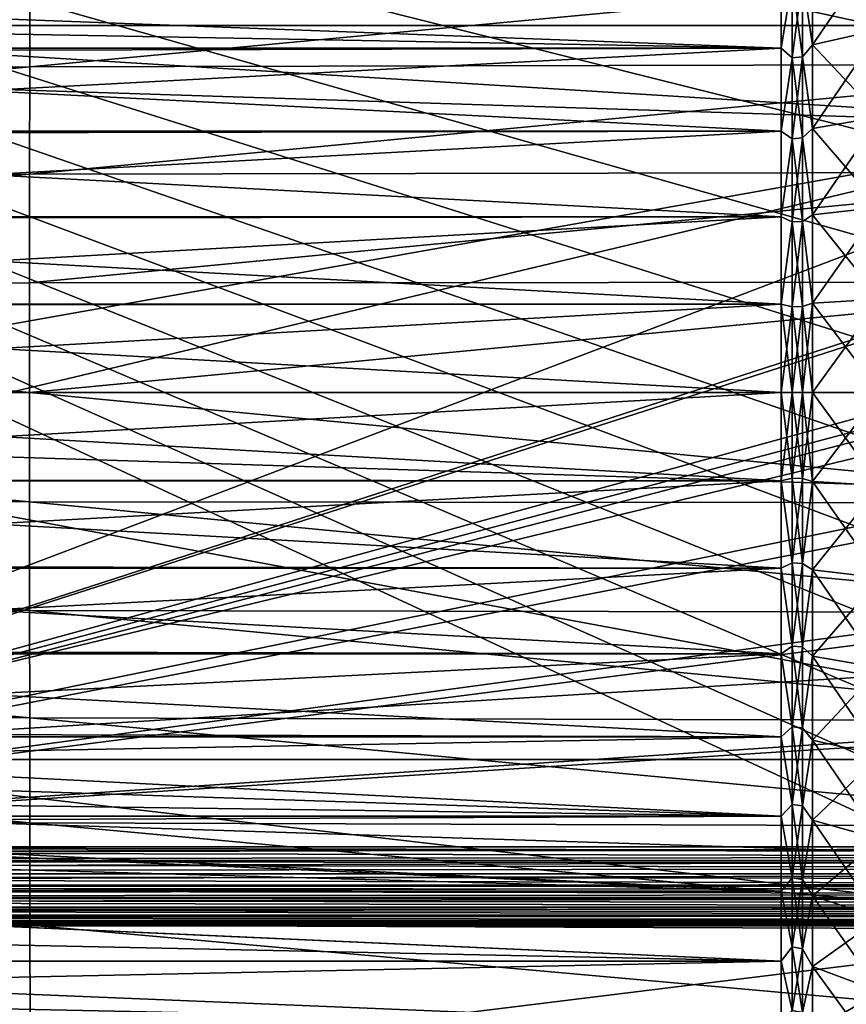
# Model space of a CAD drawing. Header units: metres. Extents: x -258 to 72, y -72 to 102.
# Tile 75 of 256: x -47 to -36, y -8 to 5. Entities that reach past the tile are written whole.
import ezdxf

# ---------------------------------------------------------------- set-up
doc = ezdxf.new("R2010")
doc.units = ezdxf.units.M
doc.layers.add('solid_FREESTAND_ASM_SW0005', color=7, linetype='CONTINUOUS')

msp = doc.modelspace()

# ---------------------------------------------------------------- linework, layer by layer
at = {"layer": 'solid_FREESTAND_ASM_SW0005'}
for points in [[(-76.866859, 13.5, 45.799999), (-18.621225, -13.5, 45.799999), (-19.621469, -11.999912, 45.799999)], [(-76.866859, -13.5, 45.799999), (-18.621225, -13.5, 45.799999), (-76.866859, 13.5, 45.799999)], [(-76.866859, 13.5, 45.799999), (-19.621469, -11.999912, 45.799999), (-20.501156, -10.426056, 45.799999)], [(-76.866859, 13.5, 45.799999), (-20.501156, -10.426056, 45.799999), (-21.254854, -8.788127, 45.799999)], [(-76.866859, 13.5, 45.799999), (-21.254854, -8.788127, 45.799999), (-21.877932, -7.096202, 45.799999)], [(-76.866859, 13.5, 45.799999), (-21.877932, -7.096202, 45.799999), (-22.366564, -5.36067, 45.799999)], [(-76.866859, 13.5, 45.799999), (-22.366564, -5.36067, 45.799999), (-22.717751, -3.592184, 45.799999)], [(-76.866859, 13.5, 45.799999), (-22.717751, -3.592184, 45.799999), (-22.929329, -1.801623, 45.799999)], [(-76.866859, 13.5, 45.799999), (-22.929329, -1.801623, 45.799999), (-23, 0, 45.799999)], [(-76.866859, 13.5, 45.799999), (-23, 0, 45.799999), (-22.929329, 1.801623, 45.799999)], [(-76.866859, 13.5, 45.799999), (-22.929329, 1.801623, 45.799999), (-22.717751, 3.592184, 45.799999)], [(-76.866859, 13.5, 45.799999), (-22.717751, 3.592184, 45.799999), (-22.366564, 5.36067, 45.799999)], [(72.351036, 4.645118, -887), (-72.351036, 4.645123, -887), (-71.904762, 9.271183, -887)], [(72.351036, 4.645118, -887), (-71.904762, 9.271183, -887), (71.904762, 9.271173, -887)], [(-51.326485, 9.093747, -872.5448), (-51.736538, 4.55509, -872.539917), (-32.482037, 6.77121, -872.140686)], [(-51.736538, 4.55509, -872.539917), (-32.785225, 3.391637, -872.137024), (-32.482037, 6.77121, -872.140686)], [(-86.5, 5.75, 111.550003), (-86.5, -5.75, 111.550003), (-24.43742, -5.75, 111.550003)], [(-24.43742, 5.75, 111.550003), (-86.5, 5.75, 111.550003), (-24.43742, -5.75, 111.550003)], [(-56.184334, -5.75, 103.550003), (-25.868656, 5.75001, 103.550003), (-26.203732, 3.95151, 103.550003)], [(-56.184334, 5.75, 103.550003), (-25.868656, 5.75001, 103.550003), (-56.184334, -5.75, 103.550003)], [(-36.853588, 4.399899, 22.047022), (-36, 4.59423, 21.594135), (-36, 5.653763, 22.113859)], [(-36.853588, 4.399899, 22.047022), (-36, 5.653763, 22.113859), (-36.853588, 5.414601, 22.544758)], [(-36.853588, 5.414603, 42.055241), (-36, 5.653763, 42.486141), (-36, 4.59423, 43.005867)], [(-46.770412, 4.119072, 18.725595), (-32.103474, 5.494873, 18.563774), (-32.104721, 4.154687, 18.084873)], [(-46.770412, 4.119072, 18.725595), (-46.769188, 5.449687, 19.177399), (-32.103474, 5.494873, 18.563774)], [(-61.436104, 4.0813, 19.365108), (-46.769188, 5.449687, 19.177399), (-46.770412, 4.119072, 18.725595)], [(-61.436104, 4.0813, 19.365108), (-61.434902, 5.40183, 19.788969), (-46.769188, 5.449687, 19.177399)], [(-37.25359, 5.362586, 22.63847), (-57, 5.363767, 22.639126), (-57, 4.358649, 22.145952)], [(-37.25359, 4.357632, 22.145515), (-37.25359, 5.362586, 22.63847), (-57, 4.358649, 22.145952)], [(-37.25359, 5.362588, 41.961529), (-37.25359, 4.357634, 42.454483), (-56.805454, 5.096658, 42.104416)], [(-37.11467, 5.214663, 42.05595), (-37.25359, 4.357634, 42.454483), (-37.25359, 5.362588, 41.961529)], [(-37.11467, 5.214663, 22.544052), (-37.25359, 5.362586, 22.63847), (-37.25359, 4.357632, 22.145515)], [(-36.979843, 5.231699, 42.087822), (-36.853588, 5.414603, 42.055241), (-36.853588, 4.399901, 42.552979)], [(-36.979843, 5.231699, 22.512178), (-36.853588, 4.399899, 22.047022), (-36.853588, 5.414601, 22.544758)], [(-36.853588, 5.414603, 42.055241), (-36, 4.59423, 43.005867), (-36.853588, 4.399901, 42.552979)], [(-37.11467, 5.214663, 42.05595), (-37.11467, 4.233303, 42.520096), (-37.25359, 4.357634, 42.454483)], [(-37.11467, 4.233303, 22.079903), (-37.11467, 5.214663, 22.544052), (-37.25359, 4.357632, 22.145515)], [(-36.979843, 4.247133, 42.553486), (-37.11467, 5.214663, 42.05595), (-36.979843, 5.231699, 42.087822)], [(-36.979843, 5.231699, 22.512178), (-37.11467, 5.214663, 22.544052), (-37.11467, 4.233303, 22.079903)], [(-36.979843, 5.231699, 22.512178), (-37.11467, 4.233303, 22.079903), (-36.979843, 4.247133, 22.046515)], [(-36.979843, 4.247133, 42.553486), (-37.11467, 4.233303, 42.520096), (-37.11467, 5.214663, 42.05595)], [(-36.979843, 4.247133, 42.553486), (-36.979843, 5.231699, 42.087822), (-36.853588, 4.399901, 42.552979)], [(-36.979843, 5.231699, 22.512178), (-36.979843, 4.247133, 22.046515), (-36.853588, 4.399899, 22.047022)], [(-37.25359, 4.357634, 42.454483), (-56.89658, 4.7165, 42.292854), (-56.805454, 5.096658, 42.104416)], [(-72.351036, 4.645123, -887), (72.5, 0, -887), (-72.5, 0, -887)], [(72.351036, 4.645118, -887), (72.5, 0, -887), (-72.351036, 4.645123, -887)], [(-37.25359, 4.357634, 42.454483), (-57, 4.306056, 42.476463), (-56.89658, 4.7165, 42.292854)], [(-51.736538, 4.55509, -872.539917), (-51.87339, 0, -872.538269), (-32.785225, 3.391637, -872.137024)], [(-36.853588, 3.340048, 21.654497), (-36, 3.48755, 21.184269), (-36, 4.59423, 21.594135)], [(-36.853588, 3.340048, 21.654497), (-36, 4.59423, 21.594135), (-36.853588, 4.399899, 22.047022)], [(-36.853588, 4.399901, 42.552979), (-36, 4.59423, 43.005867), (-36, 3.48755, 43.415733)], [(-36.979843, 4.247133, 42.553486), (-36.853588, 4.399901, 42.552979), (-36.853588, 3.34005, 42.945503)], [(-36.979843, 4.247133, 22.046515), (-36.853588, 3.340048, 21.654497), (-36.853588, 4.399899, 22.047022)], [(-36.853588, 4.399901, 42.552979), (-36, 3.48755, 43.415733), (-36.853588, 3.34005, 42.945503)], [(-37.25359, 4.357632, 22.145515), (-57, 4.358649, 22.145952), (-57, 3.308746, 21.757008)], [(-37.25359, 4.357634, 42.454483), (-37.25359, 3.307964, 42.843239), (-57, 4.306056, 42.476463)], [(-37.25359, 3.307962, 21.756762), (-37.25359, 4.357632, 22.145515), (-57, 3.308746, 21.757008)], [(-37.25359, 3.307964, 42.843239), (-57, 3.267818, 42.855751), (-57, 4.306056, 42.476463)], [(-37.11467, 4.233303, 42.520096), (-37.25359, 3.307964, 42.843239), (-37.25359, 4.357634, 42.454483)], [(-37.11467, 4.233303, 22.079903), (-37.25359, 4.357632, 22.145515), (-37.25359, 3.307962, 21.756762)], [(-36.979843, 3.221665, 42.920406), (-37.11467, 4.233303, 42.520096), (-36.979843, 4.247133, 42.553486)], [(-36.979843, 4.247133, 22.046515), (-37.11467, 4.233303, 22.079903), (-37.11467, 3.211174, 21.714178)], [(-36.979843, 4.247133, 22.046515), (-37.11467, 3.211174, 21.714178), (-36.979843, 3.221665, 21.679596)], [(-36.979843, 3.221665, 42.920406), (-36.979843, 4.247133, 42.553486), (-36.853588, 3.34005, 42.945503)], [(-36.979843, 4.247133, 22.046515), (-36.979843, 3.221665, 21.679596), (-36.853588, 3.340048, 21.654497)], [(-61.437038, 2.735123, 19.050035), (-46.770412, 4.119072, 18.725595), (-46.771374, 2.761199, 18.389759)], [(-61.437038, 2.735123, 19.050035), (-61.436104, 4.0813, 19.365108), (-46.770412, 4.119072, 18.725595)], [(-46.771374, 2.761199, 18.389759), (-32.104721, 4.154687, 18.084873), (-32.105709, 2.785697, 17.728907)], [(-46.771374, 2.761199, 18.389759), (-46.770412, 4.119072, 18.725595), (-32.104721, 4.154687, 18.084873)], [(-37.11467, 4.233303, 42.520096), (-37.11467, 3.211174, 42.885822), (-37.25359, 3.307964, 42.843239)], [(-37.11467, 3.211174, 21.714178), (-37.11467, 4.233303, 22.079903), (-37.25359, 3.307962, 21.756762)], [(-36.979843, 3.221665, 42.920406), (-37.11467, 3.211174, 42.885822), (-37.11467, 4.233303, 42.520096)], [(-56.184334, -5.75, 103.550003), (-26.203732, 3.95151, 103.550003), (-26.217653, 3.858066, 103.550003)], [(-56.184334, -5.75, 103.550003), (-26.217653, 3.858066, 103.550003), (-26.414162, 2.131207, 103.550003)], [(-51.87339, 0, -872.538269), (-47.021732, 0, -872.418274), (-32.785225, 3.391637, -872.137024)], [(-47.021732, 0, -872.418274), (-35.111488, 0, -872.173645), (-32.785225, 3.391637, -872.137024)], [(-36.853588, 2.245924, 21.371208), (-36, 2.345094, 20.88847), (-36, 3.48755, 21.184269)], [(-36.853588, 2.245924, 21.371208), (-36, 3.48755, 21.184269), (-36.853588, 3.340048, 21.654497)], [(-36.853588, 3.34005, 42.945503), (-36, 3.48755, 43.415733), (-36, 2.345094, 43.711533)], [(-37.25359, 3.307962, 21.756762), (-57, 3.308746, 21.757008), (-57, 2.224864, 21.476299)], [(-37.25359, 3.307964, 42.843239), (-37.25359, 2.22435, 43.123806), (-57, 3.267818, 42.855751)], [(-37.25359, 2.224349, 21.476194), (-37.25359, 3.307962, 21.756762), (-57, 2.224864, 21.476299)], [(-37.25359, 2.22435, 43.123806), (-57, 2.196883, 43.129414), (-57, 3.267818, 42.855751)], [(-37.11467, 3.211174, 42.885822), (-37.25359, 2.22435, 43.123806), (-37.25359, 3.307964, 42.843239)], [(-37.11467, 3.211174, 21.714178), (-37.25359, 3.307962, 21.756762), (-37.25359, 2.224349, 21.476194)], [(-36.979843, 3.221665, 42.920406), (-36.853588, 3.34005, 42.945503), (-36.853588, 2.245926, 43.22879)], [(-36.979843, 3.221665, 21.679596), (-36.853588, 2.245924, 21.371208), (-36.853588, 3.340048, 21.654497)], [(-36.853588, 3.34005, 42.945503), (-36, 2.345094, 43.711533), (-36.853588, 2.245926, 43.22879)], [(-37.11467, 3.211174, 42.885822), (-37.11467, 2.158119, 43.149597), (-37.25359, 2.22435, 43.123806)], [(-37.11467, 2.158119, 21.450403), (-37.11467, 3.211174, 21.714178), (-37.25359, 2.224349, 21.476194)], [(-36.979843, 2.16517, 43.185043), (-37.11467, 3.211174, 42.885822), (-36.979843, 3.221665, 42.920406)], [(-36.979843, 3.221665, 21.679596), (-37.11467, 3.211174, 21.714178), (-37.11467, 2.158119, 21.450403)], [(-36.979843, 3.221665, 21.679596), (-37.11467, 2.158119, 21.450403), (-36.979843, 2.16517, 21.414957)], [(-36.979843, 2.16517, 43.185043), (-37.11467, 2.158119, 43.149597), (-37.11467, 3.211174, 42.885822)], [(-36.979843, 2.16517, 43.185043), (-36.979843, 3.221665, 42.920406), (-36.853588, 2.245926, 43.22879)], [(-36.979843, 3.221665, 21.679596), (-36.979843, 2.16517, 21.414957), (-36.853588, 2.245924, 21.371208)], [(-61.437645, 1.371836, 18.853697), (-46.771374, 2.761199, 18.389759), (-46.771999, 1.385141, 18.180485)], [(-61.437645, 1.371836, 18.853697), (-61.437038, 2.735123, 19.050035), (-46.771374, 2.761199, 18.389759)], [(-46.771999, 1.385141, 18.180485), (-32.105709, 2.785697, 17.728907), (-32.106354, 1.397493, 17.507107)], [(-46.771999, 1.385141, 18.180485), (-46.771374, 2.761199, 18.389759), (-32.105709, 2.785697, 17.728907)], [(-36.979843, 2.16517, 43.185043), (-36.853588, 2.245926, 43.22879), (-36.853588, 1.128755, 43.399937)], [(-36.979843, 2.16517, 21.414957), (-36.853588, 1.128753, 21.200064), (-36.853588, 2.245924, 21.371208)], [(-36.853588, 1.128753, 21.200064), (-36, 1.178601, 20.709772), (-36, 2.345094, 20.88847)], [(-36.853588, 1.128753, 21.200064), (-36, 2.345094, 20.88847), (-36.853588, 2.245924, 21.371208)], [(-36.853588, 2.245926, 43.22879), (-36, 2.345094, 43.711533), (-36, 1.178601, 43.890228)], [(-36.853588, 2.245926, 43.22879), (-36, 1.178601, 43.890228), (-36.853588, 1.128755, 43.399937)], [(-37.25359, 2.224349, 21.476194), (-57, 2.224864, 21.476299), (-57, 1.118162, 21.306719)], [(-37.25359, 2.22435, 43.123806), (-37.25359, 1.117912, 43.293304), (-57, 2.196883, 43.129414)], [(-37.25359, 1.11791, 21.306694), (-37.25359, 2.224349, 21.476194), (-57, 1.118162, 21.306719)], [(-37.25359, 1.117912, 43.293304), (-57, 1.103965, 43.294716), (-57, 2.196883, 43.129414)], [(-56.184334, -5.75, 103.550003), (-26.414162, 2.131207, 103.550003), (-26.429197, 1.935864, 103.550003)], [(-37.11467, 2.158119, 43.149597), (-37.25359, 1.117912, 43.293304), (-37.25359, 2.22435, 43.123806)], [(-37.11467, 2.158119, 21.450403), (-37.25359, 2.224349, 21.476194), (-37.25359, 1.11791, 21.306694)], [(-37.11467, 2.158119, 43.149597), (-37.11467, 1.084281, 43.308887), (-37.25359, 1.117912, 43.293304)], [(-37.11467, 1.084281, 21.291113), (-37.11467, 2.158119, 21.450403), (-37.25359, 1.11791, 21.306694)], [(-36.979843, 1.087823, 43.344852), (-37.11467, 2.158119, 43.149597), (-36.979843, 2.16517, 43.185043)], [(-36.979843, 2.16517, 21.414957), (-37.11467, 2.158119, 21.450403), (-37.11467, 1.084281, 21.291113)], [(-36.979843, 2.16517, 21.414957), (-37.11467, 1.084281, 21.291113), (-36.979843, 1.087823, 21.255148)], [(-36.979843, 1.087823, 43.344852), (-37.11467, 1.084281, 43.308887), (-37.11467, 2.158119, 43.149597)], [(-36.979843, 1.087823, 43.344852), (-36.979843, 2.16517, 43.185043), (-36.853588, 1.128755, 43.399937)], [(-36.979843, 2.16517, 21.414957), (-36.979843, 1.087823, 21.255148), (-36.853588, 1.128753, 21.200064)], [(-56.184334, -5.75, 103.550003), (-26.429197, 1.935864, 103.550003), (-26.49826, 0.303701, 103.550003)], [(-61.437862, -0.000007, 18.786039), (-61.437645, 1.371836, 18.853697), (-46.772224, -0.000009, 18.10837)], [(-61.437645, 1.371836, 18.853697), (-46.771999, 1.385141, 18.180485), (-46.772224, -0.000009, 18.10837)], [(-46.772224, -0.000009, 18.10837), (-32.106354, 1.397493, 17.507107), (-32.106586, -0.000316, 17.4307)], [(-46.772224, -0.000009, 18.10837), (-46.771999, 1.385141, 18.180485), (-32.106354, 1.397493, 17.507107)], [(-36.979843, 1.087823, 43.344852), (-36.853588, 1.128755, 43.399937), (-36.853588, 0, 43.45718)], [(-36.853588, 1.128753, 21.200064), (-36.979843, 0, 21.201706), (-36.853588, 0, 21.14282)], [(-36.979843, 1.087823, 21.255148), (-36.979843, 0, 21.201706), (-36.853588, 1.128753, 21.200064)], [(-36.853588, 0, 21.14282), (-36, 0, 20.65), (-36, 1.178601, 20.709772)], [(-36.853588, 1.128753, 21.200064), (-36.853588, 0, 21.14282), (-36, 1.178601, 20.709772)], [(-36.853588, 1.128755, 43.399937), (-36, 1.178601, 43.890228), (-36, 0, 43.950001)], [(-36.853588, 1.128755, 43.399937), (-36, 0, 43.950001), (-36.853588, 0, 43.45718)], [(-37.25359, 1.11791, 21.306694), (-57, 1.118162, 21.306719), (-57, 0, 21.25)], [(-37.25359, 1.117912, 43.293304), (-37.25359, 0, 43.349998), (-57, 1.103965, 43.294716)], [(-37.25359, 1.11791, 21.306694), (-57, 0, 21.25), (-37.25359, 0, 21.25)], [(-57, 1.103965, 43.294716), (-37.25359, 0, 43.349998), (-57, 0, 43.349998)], [(-37.25359, 1.117912, 43.293304), (-37.11467, 0, 43.362152), (-37.25359, 0, 43.349998)], [(-37.11467, 1.084281, 43.308887), (-37.11467, 0, 43.362152), (-37.25359, 1.117912, 43.293304)], [(-37.11467, 1.084281, 21.291113), (-37.25359, 1.11791, 21.306694), (-37.25359, 0, 21.25)], [(-37.11467, 1.084281, 21.291113), (-37.25359, 0, 21.25), (-37.11467, 0, 21.237846)], [(-36.979843, 1.087823, 21.255148), (-37.11467, 0, 21.237846), (-36.979843, 0, 21.201706)], [(-36.979843, 1.087823, 21.255148), (-37.11467, 1.084281, 21.291113), (-37.11467, 0, 21.237846)], [(-36.979843, 1.087823, 43.344852), (-36.979843, 0, 43.398293), (-37.11467, 1.084281, 43.308887)], [(-37.11467, 1.084281, 43.308887), (-36.979843, 0, 43.398293), (-37.11467, 0, 43.362152)], [(-36.979843, 1.087823, 43.344852), (-36.853588, 0, 43.45718), (-36.979843, 0, 43.398293)], [(-56.184334, -5.75, 103.550003), (-26.49826, 0.303701, 103.550003), (-26.500002, 0.004287, 103.550003)], [(72.351036, -4.645123, -887), (-72.5, 0, -887), (72.5, 0, -887)], [(72.351036, -4.645123, -887), (-72.351036, -4.645118, -887), (-72.5, 0, -887)], [(-57, 0, 43.349998), (-37.25359, 0, 43.349998), (-37.25359, -1.11791, 43.293304)], [(-57, -1.103971, 43.294716), (-57, 0, 43.349998), (-37.25359, -1.11791, 43.293304)], [(-57, 0, 21.25), (-57, -1.118165, 21.306721), (-37.25359, 0, 21.25)], [(-56.184334, -5.75, 103.550003), (-26.500002, 0.004287, 103.550003), (-26.443668, -1.726965, 103.550003)], [(-51.736538, -4.555097, -872.539917), (-32.886406, 0, -872.135803), (-35.111488, 0, -872.173645)], [(-51.736538, -4.555097, -872.539917), (-32.785225, -3.39164, -872.137024), (-32.886406, 0, -872.135803)], [(-51.736538, -4.555097, -872.539917), (-35.111488, 0, -872.173645), (-47.021732, 0, -872.418274)], [(-37.11467, 0, 43.362152), (-37.11467, -1.084281, 43.308887), (-37.25359, 0, 43.349998)], [(-36.979843, -1.087823, 43.344852), (-37.11467, -1.084281, 43.308887), (-37.11467, 0, 43.362152)], [(-36.979843, -1.087823, 43.344852), (-37.11467, 0, 43.362152), (-36.979843, 0, 43.398293)], [(-36.979843, 0, 43.398293), (-36.853588, 0, 43.45718), (-36.853588, -1.128753, 43.399937)], [(-36.979843, -1.087823, 43.344852), (-36.979843, 0, 43.398293), (-36.853588, -1.128753, 43.399937)], [(-36.853588, -1.128755, 21.200064), (-36, -1.178601, 20.709772), (-36, 0, 20.65)], [(-36.853588, 0, 21.14282), (-36.853588, -1.128755, 21.200064), (-36, 0, 20.65)], [(-36.853588, 0, 43.45718), (-36, 0, 43.950001), (-36, -1.178601, 43.890228)], [(-36.853588, -1.128753, 43.399937), (-36.853588, 0, 43.45718), (-36, -1.178601, 43.890228)], [(-61.437862, -0.000007, 18.786039), (-46.772224, -0.000009, 18.10837), (-46.771999, -1.385158, 18.180485)], [(-61.437645, -1.371849, 18.853699), (-61.437862, -0.000007, 18.786039), (-46.771999, -1.385158, 18.180485)], [(-57, -1.118165, 21.306721), (-37.25359, -1.117912, 21.306694), (-37.25359, 0, 21.25)], [(-46.772224, -0.000009, 18.10837), (-32.106586, -0.000316, 17.4307), (-32.106354, -1.398123, 17.507175)], [(-46.771999, -1.385158, 18.180485), (-46.772224, -0.000009, 18.10837), (-32.106354, -1.398123, 17.507175)], [(-37.11467, -1.084281, 43.308887), (-37.25359, -1.11791, 43.293304), (-37.25359, 0, 43.349998)], [(-37.11467, 0, 21.237846), (-37.25359, 0, 21.25), (-37.25359, -1.117912, 21.306694)], [(-37.11467, -1.084281, 21.291113), (-37.11467, 0, 21.237846), (-37.25359, -1.117912, 21.306694)], [(-36.979843, 0, 21.201706), (-37.11467, 0, 21.237846), (-37.11467, -1.084281, 21.291113)], [(-36.979843, 0, 21.201706), (-37.11467, -1.084281, 21.291113), (-36.979843, -1.087823, 21.255148)], [(-36.979843, -1.087823, 21.255148), (-36.853588, -1.128755, 21.200064), (-36.853588, 0, 21.14282)], [(-36.979843, 0, 21.201706), (-36.979843, -1.087823, 21.255148), (-36.853588, 0, 21.14282)], [(-57, -2.196895, 43.12941), (-57, -1.103971, 43.294716), (-37.25359, -1.11791, 43.293304)], [(-57, -2.196895, 43.12941), (-37.25359, -1.11791, 43.293304), (-37.25359, -2.224349, 43.123806)], [(-57, -1.118165, 21.306721), (-37.25359, -2.22435, 21.476194), (-37.25359, -1.117912, 21.306694)], [(-57, -1.118165, 21.306721), (-57, -2.224871, 21.476301), (-37.25359, -2.22435, 21.476194)], [(-37.11467, -1.084281, 43.308887), (-37.11467, -2.158119, 43.149597), (-37.25359, -1.11791, 43.293304)], [(-37.11467, -2.158119, 21.450403), (-37.11467, -1.084281, 21.291113), (-37.25359, -1.117912, 21.306694)], [(-37.11467, -2.158119, 43.149597), (-37.25359, -2.224349, 43.123806), (-37.25359, -1.11791, 43.293304)], [(-37.11467, -2.158119, 21.450403), (-37.25359, -1.117912, 21.306694), (-37.25359, -2.22435, 21.476194)], [(-36.979843, -1.087823, 21.255148), (-37.11467, -1.084281, 21.291113), (-37.11467, -2.158119, 21.450403)], [(-36.979843, -2.16517, 43.185043), (-37.11467, -2.158119, 43.149597), (-37.11467, -1.084281, 43.308887)], [(-36.979843, -2.16517, 43.185043), (-37.11467, -1.084281, 43.308887), (-36.979843, -1.087823, 43.344852)], [(-36.979843, -1.087823, 21.255148), (-37.11467, -2.158119, 21.450403), (-36.979843, -2.16517, 21.414957)], [(-36.979843, -2.16517, 43.185043), (-36.979843, -1.087823, 43.344852), (-36.853588, -1.128753, 43.399937)], [(-36.979843, -1.087823, 21.255148), (-36.979843, -2.16517, 21.414957), (-36.853588, -1.128755, 21.200064)], [(-36.979843, -2.16517, 43.185043), (-36.853588, -1.128753, 43.399937), (-36.853588, -2.245924, 43.22879)], [(-36.979843, -2.16517, 21.414957), (-36.853588, -2.245926, 21.371208), (-36.853588, -1.128755, 21.200064)], [(-36.853588, -1.128753, 43.399937), (-36, -1.178601, 43.890228), (-36, -2.345094, 43.711533)], [(-36.853588, -2.245924, 43.22879), (-36.853588, -1.128753, 43.399937), (-36, -2.345094, 43.711533)], [(-36.853588, -1.128755, 21.200064), (-36.853588, -2.245926, 21.371208), (-36, -1.178601, 20.709772)], [(-36.853588, -2.245926, 21.371208), (-36, -2.345094, 20.88847), (-36, -1.178601, 20.709772)], [(-61.437645, -1.371849, 18.853699), (-46.771999, -1.385158, 18.180485), (-46.771374, -2.761216, 18.389763)], [(-61.437038, -2.735136, 19.050037), (-61.437645, -1.371849, 18.853699), (-46.771374, -2.761216, 18.389763)], [(-46.771999, -1.385158, 18.180485), (-32.106354, -1.398123, 17.507175), (-32.105709, -2.78632, 17.729038)], [(-46.771374, -2.761216, 18.389763), (-46.771999, -1.385158, 18.180485), (-32.105709, -2.78632, 17.729038)], [(-56.184334, -5.75, 103.550003), (-26.443668, -1.726965, 103.550003), (-26.429745, -1.928356, 103.550003)], [(-56.184334, -5.75, 103.550003), (-26.429745, -1.928356, 103.550003), (-26.233105, -3.751554, 103.550003)], [(-57, -3.267837, 42.855743), (-57, -2.196895, 43.12941), (-37.25359, -2.224349, 43.123806)], [(-57, -3.267837, 42.855743), (-37.25359, -2.224349, 43.123806), (-37.25359, -3.307962, 42.843239)], [(-57, -2.224871, 21.476301), (-37.25359, -3.307964, 21.756762), (-37.25359, -2.22435, 21.476194)], [(-57, -2.224871, 21.476301), (-57, -3.308756, 21.757011), (-37.25359, -3.307964, 21.756762)], [(-37.11467, -2.158119, 43.149597), (-37.11467, -3.211174, 42.885822), (-37.25359, -2.224349, 43.123806)], [(-37.11467, -3.211174, 21.714178), (-37.11467, -2.158119, 21.450403), (-37.25359, -2.22435, 21.476194)], [(-37.11467, -3.211174, 42.885822), (-37.25359, -3.307962, 42.843239), (-37.25359, -2.224349, 43.123806)], [(-37.11467, -3.211174, 21.714178), (-37.25359, -2.22435, 21.476194), (-37.25359, -3.307964, 21.756762)], [(-36.979843, -2.16517, 21.414957), (-37.11467, -2.158119, 21.450403), (-37.11467, -3.211174, 21.714178)], [(-36.979843, -3.221665, 42.920406), (-37.11467, -3.211174, 42.885822), (-37.11467, -2.158119, 43.149597)], [(-36.979843, -3.221665, 42.920406), (-37.11467, -2.158119, 43.149597), (-36.979843, -2.16517, 43.185043)], [(-36.979843, -2.16517, 21.414957), (-37.11467, -3.211174, 21.714178), (-36.979843, -3.221665, 21.679596)], [(-36.979843, -3.221665, 42.920406), (-36.979843, -2.16517, 43.185043), (-36.853588, -2.245924, 43.22879)], [(-36.979843, -2.16517, 21.414957), (-36.979843, -3.221665, 21.679596), (-36.853588, -2.245926, 21.371208)], [(-36.979843, -3.221665, 42.920406), (-36.853588, -2.245924, 43.22879), (-36.853588, -3.340048, 42.945503)], [(-36.979843, -3.221665, 21.679596), (-36.853588, -3.34005, 21.654497), (-36.853588, -2.245926, 21.371208)], [(-36.853588, -2.245924, 43.22879), (-36, -2.345094, 43.711533), (-36, -3.48755, 43.415733)], [(-36.853588, -3.340048, 42.945503), (-36.853588, -2.245924, 43.22879), (-36, -3.48755, 43.415733)], [(-36.853588, -2.245926, 21.371208), (-36.853588, -3.34005, 21.654497), (-36, -2.345094, 20.88847)], [(-36.853588, -3.34005, 21.654497), (-36, -3.48755, 21.184269), (-36, -2.345094, 20.88847)], [(-61.437038, -2.735136, 19.050037), (-46.771374, -2.761216, 18.389763), (-46.770412, -4.119089, 18.725601)], [(-61.436104, -4.081313, 19.36511), (-61.437038, -2.735136, 19.050037), (-46.770412, -4.119089, 18.725601)], [(-46.771374, -2.761216, 18.389763), (-32.105709, -2.78632, 17.729038), (-32.104721, -4.1553, 18.085062)], [(-46.770412, -4.119089, 18.725601), (-46.771374, -2.761216, 18.389763), (-32.104721, -4.1553, 18.085062)], [(-37.11467, -3.211174, 42.885822), (-37.11467, -4.233303, 42.520096), (-37.25359, -3.307962, 42.843239)], [(-37.11467, -4.233303, 22.079903), (-37.11467, -3.211174, 21.714178), (-37.25359, -3.307964, 21.756762)], [(-36.979843, -3.221665, 21.679596), (-37.11467, -3.211174, 21.714178), (-37.11467, -4.233303, 22.079903)], [(-36.979843, -4.247133, 42.553486), (-37.11467, -4.233303, 42.520096), (-37.11467, -3.211174, 42.885822)], [(-36.979843, -4.247133, 42.553486), (-37.11467, -3.211174, 42.885822), (-36.979843, -3.221665, 42.920406)], [(-36.979843, -3.221665, 21.679596), (-37.11467, -4.233303, 22.079903), (-36.979843, -4.247133, 22.046515)], [(-36.979843, -4.247133, 42.553486), (-36.979843, -3.221665, 42.920406), (-36.853588, -3.340048, 42.945503)], [(-36.979843, -3.221665, 21.679596), (-36.979843, -4.247133, 22.046515), (-36.853588, -3.34005, 21.654497)], [(-57, -4.306078, 42.476452), (-57, -3.267837, 42.855743), (-37.25359, -3.307962, 42.843239)], [(-57, -4.306078, 42.476452), (-37.25359, -3.307962, 42.843239), (-37.25359, -4.357632, 42.454483)], [(-57, -3.308756, 21.757011), (-37.25359, -4.357634, 22.145517), (-37.25359, -3.307964, 21.756762)], [(-57, -3.308756, 21.757011), (-57, -4.358661, 22.145958), (-37.25359, -4.357634, 22.145517)], [(-37.11467, -4.233303, 42.520096), (-37.25359, -4.357632, 42.454483), (-37.25359, -3.307962, 42.843239)], [(-37.11467, -4.233303, 22.079903), (-37.25359, -3.307964, 21.756762), (-37.25359, -4.357634, 22.145517)], [(-36.979843, -4.247133, 42.553486), (-36.853588, -3.340048, 42.945503), (-36.853588, -4.399899, 42.552979)], [(-36.979843, -4.247133, 22.046515), (-36.853588, -4.399901, 22.047024), (-36.853588, -3.34005, 21.654497)], [(-36.853588, -3.340048, 42.945503), (-36, -3.48755, 43.415733), (-36, -4.59423, 43.005867)], [(-36.853588, -4.399899, 42.552979), (-36.853588, -3.340048, 42.945503), (-36, -4.59423, 43.005867)], [(-36.853588, -3.34005, 21.654497), (-36.853588, -4.399901, 22.047024), (-36, -3.48755, 21.184269)], [(-51.736538, -4.555097, -872.539917), (-32.482037, -6.771215, -872.140686), (-32.785225, -3.39164, -872.137024)], [(-36.853588, -4.399901, 22.047024), (-36, -4.59423, 21.594135), (-36, -3.48755, 21.184269)], [(-56.184334, -5.75, 103.550003), (-26.233105, -3.751554, 103.550003), (-26.218756, -3.850557, 103.550003)], [(-56.184334, -5.75, 103.550003), (-26.218756, -3.850557, 103.550003), (-25.868658, -5.75001, 103.550003)], [(-61.436104, -4.081313, 19.36511), (-46.770412, -4.119089, 18.725601), (-46.769188, -5.449704, 19.177406)], [(-61.434902, -5.401843, 19.788973), (-61.436104, -4.081313, 19.36511), (-46.769188, -5.449704, 19.177406)], [(-46.770412, -4.119089, 18.725601), (-32.104721, -4.1553, 18.085062), (-32.10347, -5.495471, 18.564018)], [(-46.769188, -5.449704, 19.177406), (-46.770412, -4.119089, 18.725601), (-32.10347, -5.495471, 18.564018)], [(-37.11467, -4.233303, 42.520096), (-37.11467, -5.214663, 42.05595), (-37.25359, -4.357632, 42.454483)], [(-37.11467, -5.214663, 22.544052), (-37.11467, -4.233303, 22.079903), (-37.25359, -4.357634, 22.145517)], [(-36.979843, -4.247133, 22.046515), (-37.11467, -4.233303, 22.079903), (-37.11467, -5.214663, 22.544052)], [(-36.979843, -5.231699, 42.087822), (-37.11467, -5.214663, 42.05595), (-37.11467, -4.233303, 42.520096)], [(-36.979843, -5.231699, 42.087822), (-37.11467, -4.233303, 42.520096), (-36.979843, -4.247133, 42.553486)], [(-56.896538, -4.716658, 42.292778), (-57, -4.306078, 42.476452), (-37.25359, -4.357632, 42.454483)], [(-57, -4.358661, 22.145958), (-37.25359, -5.362588, 22.638472), (-37.25359, -4.357634, 22.145517)], [(-57, -4.358661, 22.145958), (-57, -5.363781, 22.639133), (-37.25359, -5.362588, 22.638472)], [(-56.896538, -4.716658, 42.292778), (-37.25359, -4.357632, 42.454483), (-37.25359, -5.362586, 41.961529)], [(-37.11467, -5.214663, 42.05595), (-37.25359, -5.362586, 41.961529), (-37.25359, -4.357632, 42.454483)], [(-37.11467, -5.214663, 22.544052), (-37.25359, -4.357634, 22.145517), (-37.25359, -5.362588, 22.638472)], [(-36.979843, -4.247133, 22.046515), (-37.11467, -5.214663, 22.544052), (-36.979843, -5.231699, 22.512178)], [(-36.979843, -5.231699, 42.087822), (-36.979843, -4.247133, 42.553486), (-36.853588, -4.399899, 42.552979)], [(-36.979843, -4.247133, 22.046515), (-36.979843, -5.231699, 22.512178), (-36.853588, -4.399901, 22.047024)], [(-36.979843, -5.231699, 42.087822), (-36.853588, -4.399899, 42.552979), (-36.853588, -5.414601, 42.055241)], [(-36.979843, -5.231699, 22.512178), (-36.853588, -5.414603, 22.544758), (-36.853588, -4.399901, 22.047024)], [(-36.853588, -4.399899, 42.552979), (-36, -4.59423, 43.005867), (-36, -5.653763, 42.486141)], [(-36.853588, -5.414601, 42.055241), (-36.853588, -4.399899, 42.552979), (-36, -5.653763, 42.486141)], [(-36.853588, -4.399901, 22.047024), (-36.853588, -5.414603, 22.544758), (-36, -4.59423, 21.594135)], [(-51.736538, -4.555097, -872.539917), (-51.326477, -9.09376, -872.5448), (-32.482037, -6.771215, -872.140686)], [(-36.853588, -5.414603, 22.544758), (-36, -5.653763, 22.113859), (-36, -4.59423, 21.594135)], [(71.904762, -9.271183, -887), (-71.904762, -9.271173, -887), (-72.351036, -4.645118, -887)], [(72.351036, -4.645123, -887), (71.904762, -9.271183, -887), (-72.351036, -4.645118, -887)], [(-56.805439, -5.096738, 42.104374), (-56.896538, -4.716658, 42.292778), (-37.25359, -5.362586, 41.961529)], [(-56.72831, -5.447269, 41.91404), (-56.805439, -5.096738, 42.104374), (-37.25359, -5.362586, 41.961529)], [(-37.11467, -5.214663, 42.05595), (-37.11467, -6.145803, 41.497845), (-37.25359, -5.362586, 41.961529)], [(-37.11467, -6.145803, 23.102156), (-37.11467, -5.214663, 22.544052), (-37.25359, -5.362588, 22.638472)], [(-36.979843, -5.231699, 22.512178), (-37.11467, -5.214663, 22.544052), (-37.11467, -6.145803, 23.102156)], [(-36.979843, -6.165882, 41.527893), (-37.11467, -6.145803, 41.497845), (-37.11467, -5.214663, 42.05595)], [(-36.979843, -6.165882, 41.527893), (-37.11467, -5.214663, 42.05595), (-36.979843, -5.231699, 42.087822)], [(-36.979843, -5.231699, 22.512178), (-37.11467, -6.145803, 23.102156), (-36.979843, -6.165882, 23.072105)], [(-36.979843, -6.165882, 41.527893), (-36.979843, -5.231699, 42.087822), (-36.853588, -5.414601, 42.055241)], [(-36.979843, -5.231699, 22.512178), (-36.979843, -6.165882, 23.072105), (-36.853588, -5.414603, 22.544758)], [(-61.434902, -5.401843, 19.788973), (-46.769188, -5.449704, 19.177406), (-46.767746, -6.744918, 19.73481)], [(-61.433483, -6.689069, 20.311876), (-61.434902, -5.401843, 19.788973), (-46.767746, -6.744918, 19.73481)], [(-57, -5.363781, 22.639133), (-37.25359, -6.312515, 23.230564), (-37.25359, -5.362588, 22.638472)], [(-57, -5.363781, 22.639133), (-57, -6.313838, 23.231485), (-37.25359, -6.312515, 23.230564)], [(-56.72831, -5.447269, 41.91404), (-37.25359, -5.362586, 41.961529), (-37.25359, -6.312513, 41.369434)], [(-56.665928, -5.769537, 41.724167), (-56.72831, -5.447269, 41.91404), (-37.25359, -6.312513, 41.369434)], [(-46.769188, -5.449704, 19.177406), (-32.10347, -5.495471, 18.564018), (-32.102013, -6.798222, 19.154945)], [(-46.767746, -6.744918, 19.73481), (-46.769188, -5.449704, 19.177406), (-32.102013, -6.798222, 19.154945)], [(-37.11467, -6.145803, 41.497845), (-37.25359, -6.312513, 41.369434), (-37.25359, -5.362586, 41.961529)], [(-37.11467, -6.145803, 23.102156), (-37.25359, -5.362588, 22.638472), (-37.25359, -6.312515, 23.230564)], [(-36.979843, -6.165882, 41.527893), (-36.853588, -5.414601, 42.055241), (-36.853588, -6.373742, 41.457405)], [(-36.979843, -6.165882, 23.072105), (-36.853588, -6.373744, 23.142595), (-36.853588, -5.414603, 22.544758)], [(-36.853588, -5.414601, 42.055241), (-36, -5.653763, 42.486141), (-36, -6.655289, 41.861885)], [(-36.853588, -6.373742, 41.457405), (-36.853588, -5.414601, 42.055241), (-36, -6.655289, 41.861885)], [(-36.853588, -5.414603, 22.544758), (-36.853588, -6.373744, 23.142595), (-36, -5.653763, 22.113859)], [(-36.853588, -6.373744, 23.142595), (-36, -6.655289, 22.738115), (-36, -5.653763, 22.113859)], [(-86.5, -5.923648, 111.534805), (-24.43742, -5.75, 111.550003), (-86.5, -5.75, 111.550003)], [(-86.5, -5.923648, 111.534805), (-24.43742, -5.923648, 111.534805), (-24.43742, -5.75, 111.550003)], [(-86.5, -5.75, 103.550003), (-25.80126, -5.815912, 103.552177), (-25.727617, -5.883609, 103.558968)], [(-86.5, -5.75, 103.550003), (-56.184334, -5.75, 103.550003), (-25.80126, -5.815912, 103.552177)], [(-86.5, -5.923648, 103.565193), (-86.5, -5.75, 103.550003), (-25.727617, -5.883609, 103.558968)], [(-56.58596, -6.332221, 41.355686), (-56.665928, -5.769537, 41.724167), (-37.25359, -6.312513, 41.369434)], [(-56.184334, -5.75, 103.550003), (-25.868658, -5.75001, 103.550003), (-25.80126, -5.815912, 103.552177)], [(-86.5, -5.923648, 103.565193), (-25.727617, -5.883609, 103.558968), (-25.648624, -5.952713, 103.570763)], [(-86.5, -6.092184, 111.489632), (-24.43742, -6.092184, 111.489632), (-24.43742, -5.923648, 111.534805)], [(-86.5, -5.923648, 111.534805), (-86.5, -6.092184, 111.489632), (-24.43742, -5.923648, 111.534805)], [(-86.5, -5.923648, 103.565193), (-25.648624, -5.952713, 103.570763), (-25.56496, -6.022726, 103.587906)], [(-86.5, -6.092184, 103.610367), (-86.5, -5.923648, 103.565193), (-25.56496, -6.022726, 103.587906)], [(-86.5, -6.092184, 103.610367), (-25.56496, -6.022726, 103.587906), (-25.476913, -6.092759, 103.61058)], [(-86.5, -6.250302, 111.415848), (-24.43742, -6.250302, 111.415848), (-24.43742, -6.092184, 111.489632)], [(-86.5, -6.092184, 111.489632), (-86.5, -6.250302, 111.415848), (-24.43742, -6.092184, 111.489632)], [(-86.5, -6.092184, 103.610367), (-25.476913, -6.092759, 103.61058), (-25.385321, -6.162228, 103.638916)], [(-86.5, -6.092184, 103.610367), (-25.385321, -6.162228, 103.638916), (-25.291761, -6.230163, 103.672821)], [(-86.5, -6.250302, 103.684151), (-86.5, -6.092184, 103.610367), (-25.291761, -6.230163, 103.672821)], [(-86.5, -6.250302, 103.684151), (-25.291761, -6.230163, 103.672821), (-25.198118, -6.295319, 103.711769)], [(-37.11467, -6.145803, 41.497845), (-37.11467, -7.017756, 40.851162), (-37.25359, -6.312513, 41.369434)], [(-37.11467, -7.017756, 23.74884), (-37.11467, -6.145803, 23.102156), (-37.25359, -6.312515, 23.230564)], [(-36.979843, -6.165882, 23.072105), (-37.11467, -6.145803, 23.102156), (-37.11467, -7.017756, 23.74884)], [(-36.979843, -7.040683, 40.879097), (-37.11467, -7.017756, 40.851162), (-37.11467, -6.145803, 41.497845)], [(-36.979843, -7.040683, 40.879097), (-37.11467, -6.145803, 41.497845), (-36.979843, -6.165882, 41.527893)], [(-36.979843, -6.165882, 23.072105), (-37.11467, -7.017756, 23.74884), (-36.979843, -7.040683, 23.720903)], [(-36.979843, -7.040683, 40.879097), (-36.979843, -6.165882, 41.527893), (-36.853588, -6.373742, 41.457405)], [(-36.979843, -6.165882, 23.072105), (-36.979843, -7.040683, 23.720903), (-36.853588, -6.373744, 23.142595)], [(-86.5, -6.393188, 111.315704), (-24.43742, -6.393188, 111.315704), (-24.43742, -6.250302, 111.415848)], [(-86.5, -6.250302, 111.415848), (-86.5, -6.393188, 111.315704), (-24.43742, -6.250302, 111.415848)], [(-86.5, -6.250302, 103.684151), (-25.198118, -6.295319, 103.711769), (-25.106653, -6.356564, 103.754967)], [(-86.5, -6.393188, 103.784294), (-86.5, -6.250302, 103.684151), (-25.106653, -6.356564, 103.754967)], [(-57, -6.313838, 23.231485), (-37.25359, -7.197667, 23.915724), (-37.25359, -6.312515, 23.230564)], [(-57, -6.313838, 23.231485), (-57, -7.199108, 23.916962), (-37.25359, -7.197667, 23.915724)], [(-56.58596, -6.332221, 41.355686), (-37.25359, -6.312513, 41.369434), (-37.25359, -7.197666, 40.684277)], [(-56.561249, -6.794464, 41.014229), (-56.58596, -6.332221, 41.355686), (-37.25359, -7.197666, 40.684277)], [(-37.11467, -7.017756, 40.851162), (-37.25359, -7.197666, 40.684277), (-37.25359, -6.312513, 41.369434)], [(-37.11467, -7.017756, 23.74884), (-37.25359, -6.312515, 23.230564), (-37.25359, -7.197667, 23.915724)], [(-86.5, -6.393188, 103.784294), (-25.106653, -6.356564, 103.754967), (-25.019667, -6.412913, 103.8013)], [(-86.5, -6.516493, 111.192253), (-24.43742, -6.516493, 111.192253), (-24.43742, -6.393188, 111.315704)], [(-86.5, -6.393188, 111.315704), (-86.5, -6.516493, 111.192253), (-24.43742, -6.393188, 111.315704)], [(-86.5, -6.393188, 103.784294), (-25.019667, -6.412913, 103.8013), (-24.938423, -6.463879, 103.849731)], [(-86.5, -6.393188, 103.784294), (-24.938423, -6.463879, 103.849731), (-24.863819, -6.509413, 103.899391)], [(-86.5, -6.516493, 103.907745), (-86.5, -6.393188, 103.784294), (-24.863819, -6.509413, 103.899391)], [(-36.979843, -7.040683, 40.879097), (-36.853588, -6.373742, 41.457405), (-36.853588, -7.267479, 40.765602)], [(-36.979843, -7.040683, 23.720903), (-36.853588, -7.267481, 23.8344), (-36.853588, -6.373744, 23.142595)], [(-36.853588, -6.373742, 41.457405), (-36, -6.655289, 41.861885), (-36, -7.588509, 41.139515)], [(-36.853588, -7.267479, 40.765602), (-36.853588, -6.373742, 41.457405), (-36, -7.588509, 41.139515)], [(-36.853588, -6.373744, 23.142595), (-36.853588, -7.267481, 23.8344), (-36, -6.655289, 22.738115)], [(-86.5, -6.516493, 103.907745), (-24.863819, -6.509413, 103.899391), (-24.796753, -6.549428, 103.949242)], [(-86.5, -6.616461, 111.049248), (-24.43742, -6.616461, 111.049248), (-24.43742, -6.516493, 111.192253)], [(-86.5, -6.516493, 111.192253), (-86.5, -6.616461, 111.049248), (-24.43742, -6.516493, 111.192253)], [(-86.5, -6.516493, 103.907745), (-24.796753, -6.549428, 103.949242), (-24.737631, -6.583955, 103.998169)], [(-86.5, -6.516493, 103.907745), (-24.737631, -6.583955, 103.998169), (-24.685852, -6.613592, 104.045807)], [(-86.5, -6.616461, 104.050758), (-86.5, -6.516493, 103.907745), (-24.685852, -6.613592, 104.045807)], [(-86.5, -6.616461, 104.050758), (-24.685852, -6.613592, 104.045807), (-24.640699, -6.639083, 104.092255)], [(-86.5, -6.69005, 110.891037), (-24.43742, -6.69005, 110.891037), (-24.43742, -6.616461, 111.049248)], [(-86.5, -6.616461, 111.049248), (-86.5, -6.69005, 110.891037), (-24.43742, -6.616461, 111.049248)], [(-86.5, -6.616461, 104.050758), (-24.640699, -6.639083, 104.092255), (-24.568424, -6.679338, 104.180771)], [(-86.5, -6.69005, 104.208961), (-86.5, -6.616461, 104.050758), (-24.568424, -6.679338, 104.180771)], [(-86.5, -6.69005, 104.208961), (-24.568424, -6.679338, 104.180771), (-24.516045, -6.707819, 104.262627)], [(-86.5, -6.735019, 110.722443), (-24.43742, -6.735019, 110.722443), (-24.43742, -6.69005, 110.891037)], [(-86.5, -6.69005, 110.891037), (-86.5, -6.735019, 110.722443), (-24.43742, -6.69005, 110.891037)], [(-86.5, -6.69005, 104.208961), (-24.516045, -6.707819, 104.262627), (-24.479334, -6.727649, 104.33976)], [(-86.5, -6.735019, 104.377556), (-86.5, -6.69005, 104.208961), (-24.479334, -6.727649, 104.33976)], [(-86.5, -6.735019, 104.377556), (-24.479334, -6.727649, 104.33976), (-24.455057, -6.740643, 104.413521)], [(-61.433483, -6.689069, 20.311876), (-46.767746, -6.744918, 19.73481), (-46.766125, -7.997941, 20.387783)], [(-61.431873, -7.936543, 20.924341), (-61.433483, -6.689069, 20.311876), (-46.766125, -7.997941, 20.387783)], [(-36.853588, -7.267481, 23.8344), (-36, -7.588509, 23.460485), (-36, -6.655289, 22.738115)], [(-86.5, -6.75, 110.550003), (-24.43742, -6.75, 110.550003), (-24.43742, -6.735019, 110.722443)], [(-86.5, -6.735019, 110.722443), (-86.5, -6.75, 110.550003), (-24.43742, -6.735019, 110.722443)], [(-86.5, -6.735019, 104.377556), (-24.43742, -6.75, 104.550003), (-86.5, -6.75, 104.550003)], [(-86.5, -6.735019, 104.377556), (-24.44145, -6.747803, 104.483749), (-24.43742, -6.75, 104.550003)], [(-86.5, -6.735019, 104.377556), (-24.455057, -6.740643, 104.413521), (-24.44145, -6.747803, 104.483749)], [(-24.43742, -6.75, 104.550003), (-24.43742, -6.75, 110.550003), (-86.5, -6.75, 110.550003)], [(-24.43742, -6.75, 104.550003), (-86.5, -6.75, 110.550003), (-86.5, -6.75, 104.550003)], [(-56.561249, -7.602332, 40.319168), (-56.561249, -6.794464, 41.014229), (-37.25359, -7.197666, 40.684277)], [(-51.326477, -9.09376, -872.5448), (-31.977921, -10.126703, -872.146729), (-32.482037, -6.771215, -872.140686)], [(-46.767746, -6.744918, 19.73481), (-32.102013, -6.798222, 19.154945), (-32.100376, -8.056436, 19.847288)], [(-46.766125, -7.997941, 20.387783), (-46.767746, -6.744918, 19.73481), (-32.100376, -8.056436, 19.847288)], [(-37.11467, -7.017756, 40.851162), (-37.11467, -7.822124, 40.122124), (-37.25359, -7.197666, 40.684277)], [(-37.11467, -7.822124, 24.477877), (-37.11467, -7.017756, 23.74884), (-37.25359, -7.197667, 23.915724)], [(-36.979843, -7.040683, 23.720903), (-37.11467, -7.017756, 23.74884), (-37.11467, -7.822124, 24.477877)], [(-36.979843, -7.847679, 40.147678), (-37.11467, -7.822124, 40.122124), (-37.11467, -7.017756, 40.851162)], [(-36.979843, -7.847679, 40.147678), (-37.11467, -7.017756, 40.851162), (-36.979843, -7.040683, 40.879097)], [(-36.979843, -7.040683, 23.720903), (-37.11467, -7.822124, 24.477877), (-36.979843, -7.847679, 24.452322)], [(-36.979843, -7.847679, 40.147678), (-36.979843, -7.040683, 40.879097), (-36.853588, -7.267479, 40.765602)], [(-36.979843, -7.040683, 23.720903), (-36.979843, -7.847679, 24.452322), (-36.853588, -7.267481, 23.8344)], [(-57, -7.199108, 23.916962), (-37.25359, -8.008962, 24.686916), (-37.25359, -7.197667, 23.915724)], [(-57, -7.199108, 23.916962), (-57, -8.010476, 24.688511), (-37.25359, -8.008962, 24.686916)], [(-56.561249, -7.602332, 40.319168), (-37.25359, -7.197666, 40.684277), (-37.25359, -8.00896, 39.913086)], [(-37.11467, -7.822124, 40.122124), (-37.25359, -8.00896, 39.913086), (-37.25359, -7.197666, 40.684277)], [(-37.11467, -7.822124, 24.477877), (-37.25359, -7.197667, 23.915724), (-37.25359, -8.008962, 24.686916)], [(-36.979843, -7.847679, 40.147678), (-36.853588, -7.267479, 40.765602), (-36.853588, -8.086643, 39.986927)], [(-36.979843, -7.847679, 24.452322), (-36.853588, -8.086644, 24.613073), (-36.853588, -7.267481, 23.8344)], [(-36.853588, -7.267479, 40.765602), (-36, -7.588509, 41.139515), (-36, -8.443857, 40.326443)], [(-36.853588, -8.086643, 39.986927), (-36.853588, -7.267479, 40.765602), (-36, -8.443857, 40.326443)], [(-36.853588, -7.267481, 23.8344), (-36.853588, -8.086644, 24.613073), (-36, -7.588509, 23.460485)], [(-36.853588, -8.086644, 24.613073), (-36, -8.443857, 24.273558), (-36, -7.588509, 23.460485)], [(-56.561249, -8.3395, 39.5495), (-56.561249, -7.602332, 40.319168), (-37.25359, -8.00896, 39.913086)]]:
    msp.add_3dface(points, dxfattribs=at)

doc.saveas('drawing.dxf')
